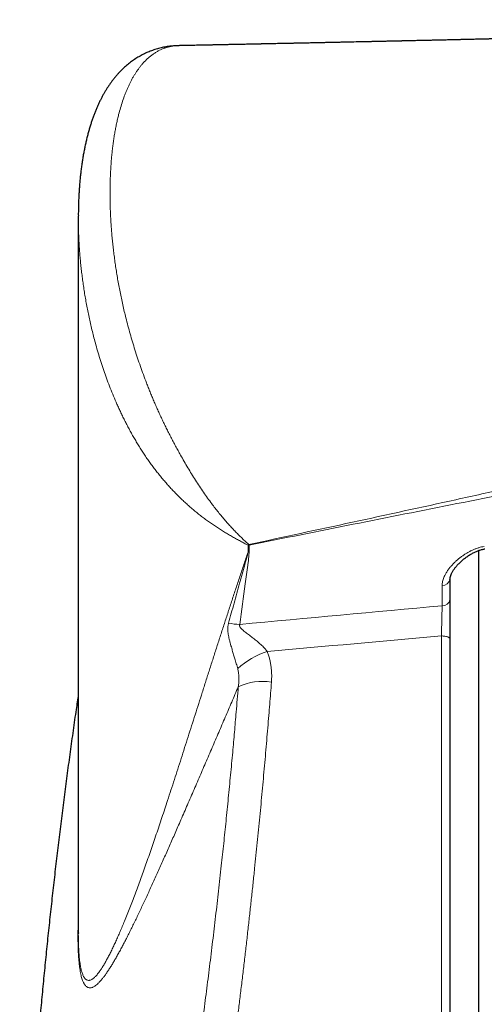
# Model space of a CAD drawing. Header units: millimetres. Extents: x 8 to 754, y 12 to 417.
# Tile 21 of 69: x 241 to 258, y 378 to 412. Entities that reach past the tile are written whole.
import ezdxf

# ---------------------------------------------------------------- set-up
doc = ezdxf.new("R2010")
doc.units = ezdxf.units.MM

msp = doc.modelspace()

# ---------------------------------------------------------------- linework, layer by layer
at = {"color": 7, "linetype": 'Continuous', "lineweight": 30}
for p, q in [((246.951, 411.154), (246.925, 411.153)), ((243.471, 405.179), (243.471, 380.29)), ((243.472, 405.123), (243.472, 405.232)), ((257.4, 381.642), (257.4, 393.589)), ((256.4, 392.582), (256.4, 392.587)), ((256.4, 392.587), (256.4, 391.88)), ((256.4, 390.514), (256.4, 355.442)), ((257.4, 355.642), (257.4, 381.642)), ((243.472, 380.29), (243.471, 380.247))]:
    msp.add_line(p, q, dxfattribs=at)
at = {"color": 252, "linetype": 'Continuous', "lineweight": 0}
for p, q in [((249.374, 393.526), (249.374, 393.774)), ((249.411, 393.776), (249.411, 393.528)), ((256.126, 391.669), (256.126, 392.376)), ((256.1, 355.142), (256.1, 390.615))]:
    msp.add_line(p, q, dxfattribs=at)
at = {"color": 252, "linetype": 'Continuous', "lineweight": 0, "flags": 128}
msp.add_lwpolyline([(256.1, 390.615), (256.131, 390.615), (256.162, 390.613), (256.193, 390.61), (256.222, 390.606), (256.25, 390.602), (256.276, 390.596), (256.301, 390.589), (256.323, 390.582), (256.343, 390.573), (256.36, 390.564), (256.374, 390.555), (256.385, 390.545), (256.393, 390.535), (256.398, 390.524), (256.4, 390.514)], dxfattribs=at)
at = {"color": 252, "linetype": 'Continuous', "lineweight": 0}
for centre, radius, start, end in [((248.44, 395.066), 1.594, 305.8633, 307.2455), ((249.305, 395.463), 1.69, 272.3233, 273.5691), ((255.161, 395.38), 5.97, 195.3789, 195.5882), ((249.305, 395.215), 1.69, 272.3233, 273.5691), ((256.145, 392.637), 0.261, 265.9901, 347.8922), ((256.145, 391.927), 0.259, 265.7902, 349.5628), ((249.098, 392.729), 1.712, 256.4558, 269.5852), ((250.847, 387.503), 2.694, 107.3273, 132.8364), ((249.865, 387.108), 1.927, 80.31, 115.4995)]:
    msp.add_arc(centre, radius, start, end, dxfattribs=at)
for centre, major_axis, ratio, start_param, end_param in [((388.776, 382.346), (311.722, 19.521), 0.062137, 2.006457, 2.031566), ((388.864, 381.642), (311.723, 18.806), 0.059895, 2.00714, 2.028721)]:
    msp.add_ellipse(centre, major_axis=major_axis, ratio=ratio, start_param=start_param, end_param=end_param, dxfattribs=at)
at = {"color": 7, "linetype": 'Continuous', "lineweight": 30}
for points, knots in [([(277.071, 412.059), (277.07, 412.059), (277.057, 412.058), (277.027, 412.056), (276.983, 412.053), (276.936, 412.05), (276.865, 412.046), (276.774, 412.04), (276.657, 412.033), (276.536, 412.026), (276.405, 412.018), (276.268, 412.01), (276.125, 412.002), (275.973, 411.994), (275.813, 411.985), (275.644, 411.976), (275.465, 411.966), (275.304, 411.957), (275.162, 411.95), (275.043, 411.944), (274.922, 411.938), (274.803, 411.932), (274.691, 411.926), (274.59, 411.921), (274.499, 411.917), (274.425, 411.913), (274.365, 411.91), (274.319, 411.908), (274.279, 411.906), (274.244, 411.905), (274.211, 411.903), (274.171, 411.901), (274.121, 411.899), (274.06, 411.896), (273.991, 411.893), (273.905, 411.889), (273.801, 411.884), (273.681, 411.878), (273.577, 411.874), (273.493, 411.87), (273.43, 411.867), (273.371, 411.864), (273.32, 411.862), (273.277, 411.86), (273.245, 411.859), (273.22, 411.858), (273.197, 411.857), (273.17, 411.856), (273.134, 411.854), (273.09, 411.852), (273.037, 411.85), (272.981, 411.847), (272.875, 411.843), (272.725, 411.836), (272.573, 411.83), (272.468, 411.826), (272.411, 411.823), (272.359, 411.821), (272.314, 411.819), (272.275, 411.818), (272.244, 411.816), (272.22, 411.815), (272.198, 411.815), (272.173, 411.814), (272.14, 411.812), (272.083, 411.81), (272.003, 411.807), (271.906, 411.803), (271.808, 411.799), (271.711, 411.795), (271.612, 411.791), (271.498, 411.787), (271.366, 411.782), (271.249, 411.777), (271.16, 411.774), (271.104, 411.772), (271.056, 411.77), (271.017, 411.768), (270.988, 411.767), (270.966, 411.766), (270.949, 411.766), (270.931, 411.765), (270.909, 411.764), (270.88, 411.763), (270.841, 411.762), (270.793, 411.76), (270.736, 411.758), (270.656, 411.755), (270.557, 411.751), (270.443, 411.747), (270.337, 411.743), (270.237, 411.739), (270.143, 411.736), (270.054, 411.733), (269.966, 411.73), (269.892, 411.727), (269.829, 411.725), (269.78, 411.723), (269.73, 411.721), (269.681, 411.72), (269.635, 411.718), (269.596, 411.717), (269.564, 411.716), (269.539, 411.715), (269.517, 411.714), (269.493, 411.713), (269.463, 411.712), (269.426, 411.711), (269.383, 411.709), (269.331, 411.708), (269.273, 411.706), (269.211, 411.703), (269.144, 411.701), (269.065, 411.698), (268.971, 411.695), (268.886, 411.692), (268.82, 411.69), (268.78, 411.689), (268.745, 411.688), (268.716, 411.687), (268.691, 411.686), (268.666, 411.685), (268.638, 411.684), (268.604, 411.683), (268.565, 411.682), (268.506, 411.68), (268.428, 411.677), (268.337, 411.674), (268.249, 411.671), (268.167, 411.669), (268.094, 411.666), (268.033, 411.664), (267.984, 411.663), (267.941, 411.661), (267.905, 411.66), (267.871, 411.659), (267.833, 411.658), (267.788, 411.657), (267.734, 411.655), (267.675, 411.653), (267.547, 411.649), (267.406, 411.644), (267.255, 411.64), (267.159, 411.637), (267.068, 411.634), (266.986, 411.631), (266.912, 411.629), (266.845, 411.627), (266.783, 411.625), (266.722, 411.623), (266.657, 411.621), (266.585, 411.619), (266.49, 411.616), (266.372, 411.613), (266.232, 411.609), (266.114, 411.605), (266.024, 411.602), (265.966, 411.601), (265.915, 411.599), (265.871, 411.598), (265.835, 411.597), (265.808, 411.596), (265.786, 411.595), (265.765, 411.595), (265.738, 411.594), (265.704, 411.593), (265.663, 411.592), (265.615, 411.59), (265.532, 411.588), (265.419, 411.585), (265.294, 411.581), (265.189, 411.578), (265.102, 411.576), (265.019, 411.573), (264.942, 411.571), (264.876, 411.569), (264.822, 411.568), (264.783, 411.566), (264.757, 411.566), (264.738, 411.565), (264.716, 411.565), (264.689, 411.564), (264.654, 411.563), (264.613, 411.562), (264.568, 411.56), (264.521, 411.559), (264.446, 411.557), (264.343, 411.554), (264.209, 411.55), (264.073, 411.547), (263.958, 411.543), (263.866, 411.541), (263.798, 411.539), (263.729, 411.537), (263.662, 411.535), (263.601, 411.534), (263.55, 411.532), (263.513, 411.531), (263.487, 411.531), (263.469, 411.53), (263.45, 411.53), (263.427, 411.529), (263.394, 411.528), (263.349, 411.527), (263.291, 411.525), (263.221, 411.523), (263.142, 411.521), (263.059, 411.519), (262.978, 411.517), (262.9, 411.515), (262.805, 411.512), (262.695, 411.509), (262.574, 411.506), (262.459, 411.503), (262.367, 411.501), (262.294, 411.499), (262.239, 411.497), (262.188, 411.496), (262.142, 411.495), (262.105, 411.494), (262.069, 411.493), (262.027, 411.492), (261.974, 411.49), (261.912, 411.489), (261.84, 411.487), (261.76, 411.485), (261.673, 411.483), (261.579, 411.48), (261.484, 411.478), (261.388, 411.475), (261.29, 411.473), (261.19, 411.47), (261.092, 411.468), (261, 411.466), (260.917, 411.463), (260.842, 411.462), (260.775, 411.46), (260.714, 411.458), (260.658, 411.457), (260.607, 411.456), (260.553, 411.454), (260.493, 411.453), (260.424, 411.451), (260.349, 411.449), (260.277, 411.447), (260.208, 411.446), (260.143, 411.444), (260.075, 411.442), (260.006, 411.441), (259.937, 411.439), (259.877, 411.438), (259.828, 411.436), (259.79, 411.435), (259.758, 411.435), (259.729, 411.434), (259.699, 411.433), (259.662, 411.432), (259.615, 411.431), (259.557, 411.43), (259.493, 411.428), (259.425, 411.427), (259.293, 411.423), (259.162, 411.42), (259.034, 411.417), (258.976, 411.416), (258.925, 411.414), (258.882, 411.413), (258.842, 411.412), (258.803, 411.411), (258.759, 411.41), (258.707, 411.409), (258.636, 411.407), (258.55, 411.405), (258.449, 411.403), (258.346, 411.401), (258.258, 411.398), (258.182, 411.397), (258.121, 411.395), (258.06, 411.394), (258.003, 411.392), (257.956, 411.391), (257.921, 411.39), (257.894, 411.39), (257.869, 411.389), (257.84, 411.389), (257.804, 411.388), (257.76, 411.387), (257.704, 411.385), (257.634, 411.384), (257.552, 411.382), (257.467, 411.38), (257.378, 411.378), (257.288, 411.376), (257.194, 411.373), (257.115, 411.372), (257.052, 411.37), (257.008, 411.369), (256.967, 411.368), (256.932, 411.367), (256.902, 411.367), (256.877, 411.366), (256.853, 411.366), (256.827, 411.365), (256.795, 411.364), (256.755, 411.363), (256.709, 411.362), (256.66, 411.361), (256.611, 411.36), (256.563, 411.359), (256.496, 411.357), (256.413, 411.355), (256.315, 411.353), (256.228, 411.351), (256.151, 411.349), (256.086, 411.348), (256.032, 411.347), (255.988, 411.346), (255.949, 411.345), (255.914, 411.344), (255.881, 411.343), (255.845, 411.342), (255.8, 411.341), (255.736, 411.34), (255.653, 411.338), (255.552, 411.336), (255.444, 411.333), (255.34, 411.331), (255.242, 411.329), (255.151, 411.327), (255.06, 411.325), (254.97, 411.323), (254.895, 411.321), (254.838, 411.32), (254.799, 411.319), (254.765, 411.318), (254.735, 411.318), (254.709, 411.317), (254.681, 411.316), (254.646, 411.316), (254.603, 411.315), (254.551, 411.314), (254.492, 411.312), (254.429, 411.311), (254.364, 411.309), (254.3, 411.308), (254.237, 411.307), (254.168, 411.305), (254.095, 411.303), (254.017, 411.302), (253.94, 411.3), (253.865, 411.298), (253.798, 411.297), (253.742, 411.296), (253.698, 411.295), (253.66, 411.294), (253.629, 411.293), (253.603, 411.293), (253.58, 411.292), (253.553, 411.292), (253.517, 411.291), (253.473, 411.29), (253.422, 411.289), (253.283, 411.286), (253.056, 411.281), (252.823, 411.276), (252.67, 411.272), (252.598, 411.271), (252.53, 411.269), (252.472, 411.268), (252.425, 411.267), (252.389, 411.266), (252.358, 411.266), (252.325, 411.265), (252.287, 411.264), (252.237, 411.263), (252.177, 411.262), (252.108, 411.26), (252.035, 411.259), (251.949, 411.257), (251.853, 411.255), (251.747, 411.253), (251.646, 411.251), (251.548, 411.248), (251.454, 411.247), (251.369, 411.245), (251.292, 411.243), (251.227, 411.242), (251.173, 411.241), (251.127, 411.24), (251.083, 411.239), (251.038, 411.238), (250.99, 411.237), (250.928, 411.235), (250.85, 411.234), (250.752, 411.232), (250.654, 411.23), (250.555, 411.228), (250.454, 411.226), (250.344, 411.223), (250.248, 411.221), (250.169, 411.22), (250.11, 411.218), (250.049, 411.217), (249.988, 411.216), (249.929, 411.215), (249.877, 411.214), (249.836, 411.213), (249.804, 411.212), (249.781, 411.212), (249.762, 411.211), (249.745, 411.211), (249.726, 411.21), (249.703, 411.21), (249.677, 411.209), (249.64, 411.209), (249.591, 411.208), (249.53, 411.206), (249.467, 411.205), (249.366, 411.203), (249.229, 411.2), (249.055, 411.197), (248.882, 411.193), (248.713, 411.19), (248.549, 411.186), (248.428, 411.184), (248.35, 411.182), (248.315, 411.181), (248.282, 411.181), (248.253, 411.18), (248.227, 411.18), (248.203, 411.179), (248.178, 411.179), (248.144, 411.178), (248.099, 411.177), (248.041, 411.176), (247.973, 411.175), (247.899, 411.173), (247.806, 411.171), (247.699, 411.169), (247.58, 411.167), (247.471, 411.164), (247.371, 411.162), (247.276, 411.161), (247.187, 411.159), (247.104, 411.157), (247.031, 411.156), (246.981, 411.155), (246.955, 411.154), (246.952, 411.154)], [0, 0, 0, 0, 0.0000491, 0.0013558, 0.0029079, 0.0044765, 0.0059973, 0.009932, 0.0135012, 0.0176208, 0.0219457, 0.026477, 0.0312055, 0.0361818, 0.0414698, 0.0470725, 0.052992, 0.0592306, 0.0630572, 0.066996, 0.0710473, 0.0750883, 0.0787934, 0.0821433, 0.0851364, 0.0877712, 0.0895041, 0.0910361, 0.0923666, 0.0934955, 0.0944877, 0.0956816, 0.0974096, 0.0994358, 0.1017268, 0.104283, 0.1080181, 0.1119946, 0.1162113, 0.1182828, 0.1204079, 0.1224102, 0.1241228, 0.1255453, 0.1265842, 0.1273838, 0.1280091, 0.1288763, 0.1300592, 0.1315286, 0.1333034, 0.1352395, 0.1371538, 0.1438066, 0.1501702, 0.1522267, 0.1541702, 0.15589, 0.1573851, 0.1586552, 0.1596999, 0.1604785, 0.1610787, 0.1618598, 0.1629472, 0.1643411, 0.1675633, 0.1708202, 0.1740537, 0.1772635, 0.1804951, 0.1838738, 0.1885706, 0.1935378, 0.1955616, 0.1974357, 0.199031, 0.200347, 0.2012718, 0.2019811, 0.2024776, 0.2030076, 0.2037311, 0.2046481, 0.2059775, 0.2075762, 0.2094445, 0.2115827, 0.2155531, 0.2193054, 0.2228387, 0.2261525, 0.2292461, 0.2321253, 0.2349995, 0.237972, 0.2395684, 0.2411918, 0.2428423, 0.24452, 0.2460913, 0.2473916, 0.2484813, 0.2492601, 0.249869, 0.2506451, 0.2516533, 0.2528614, 0.2542695, 0.2560002, 0.2579536, 0.2600408, 0.2622358, 0.2645389, 0.2679449, 0.2715632, 0.2730429, 0.2744332, 0.2755947, 0.2765269, 0.2773378, 0.2780852, 0.2790129, 0.280121, 0.2814097, 0.2828791, 0.2860531, 0.2891095, 0.2920071, 0.2947457, 0.2973249, 0.2991911, 0.3008287, 0.3022361, 0.3034132, 0.3044316, 0.3056646, 0.3071658, 0.3089353, 0.310972, 0.313122, 0.3216635, 0.3249385, 0.3281983, 0.3312143, 0.3339474, 0.3363971, 0.3386056, 0.3405945, 0.3425357, 0.3446812, 0.3470833, 0.3497423, 0.3541047, 0.3587757, 0.3637557, 0.3657969, 0.3677645, 0.3694755, 0.3709279, 0.3721216, 0.3730564, 0.3736516, 0.3742863, 0.375168, 0.3762969, 0.3776732, 0.3792968, 0.3810853, 0.385911, 0.3905755, 0.3935179, 0.3963921, 0.3991981, 0.4018015, 0.404006, 0.4058094, 0.4072115, 0.4078754, 0.4084069, 0.40909, 0.4100163, 0.4111859, 0.4125716, 0.4141094, 0.415647, 0.417181, 0.4215982, 0.4259856, 0.4304675, 0.4351955, 0.4373986, 0.4396514, 0.4419541, 0.444286, 0.4463416, 0.4480188, 0.4493174, 0.4500706, 0.4505939, 0.4511514, 0.4519131, 0.452879, 0.4544528, 0.4563771, 0.458652, 0.4614452, 0.4642419, 0.4669421, 0.4695457, 0.4720525, 0.4764046, 0.4804296, 0.4841749, 0.4877949, 0.4896456, 0.4914651, 0.4932365, 0.4947663, 0.4959999, 0.4969637, 0.4983944, 0.5001464, 0.50222, 0.5046152, 0.5073233, 0.5102424, 0.5133445, 0.51663, 0.51973, 0.5229779, 0.5263737, 0.5296907, 0.532742, 0.53548, 0.5379611, 0.5401888, 0.5422154, 0.5440585, 0.5457179, 0.5473649, 0.5493645, 0.5517603, 0.5542412, 0.5567969, 0.5589277, 0.5611172, 0.5633654, 0.5656724, 0.5680324, 0.5701967, 0.5716661, 0.572932, 0.5739944, 0.5748614, 0.575802, 0.5769457, 0.5785865, 0.58052, 0.5827296, 0.5849926, 0.5872401, 0.5959183, 0.5980599, 0.5999913, 0.6016864, 0.6031449, 0.6043668, 0.6055875, 0.6070667, 0.6088043, 0.6107248, 0.6141193, 0.617447, 0.620779, 0.6243566, 0.6263155, 0.6283458, 0.6304474, 0.6323981, 0.6339621, 0.6351394, 0.6359298, 0.6366504, 0.6376127, 0.6388193, 0.6402703, 0.6419658, 0.6444833, 0.6472456, 0.6500936, 0.6530273, 0.6560469, 0.6591523, 0.6623437, 0.6639383, 0.6654453, 0.6667836, 0.667953, 0.6689535, 0.6697852, 0.6704652, 0.6713339, 0.6723876, 0.6737001, 0.6752716, 0.6769637, 0.6786017, 0.6801851, 0.6817138, 0.6852961, 0.6885363, 0.6914341, 0.6939905, 0.6962626, 0.6978896, 0.6993567, 0.7006639, 0.7018111, 0.7028048, 0.7039577, 0.7054418, 0.7072486, 0.7103776, 0.7137381, 0.7173303, 0.7211035, 0.72413, 0.7271536, 0.7301742, 0.7331919, 0.7361421, 0.7376068, 0.7389082, 0.7400463, 0.7410211, 0.7418359, 0.7427154, 0.743794, 0.7452776, 0.7470237, 0.7490323, 0.7511845, 0.7533239, 0.7554497, 0.757562, 0.7596607, 0.7622799, 0.7648777, 0.767454, 0.7700082, 0.7723684, 0.7740852, 0.7755748, 0.7768371, 0.777872, 0.7786795, 0.7793361, 0.7802115, 0.7813977, 0.7828949, 0.7846561, 0.7864534, 0.7967754, 0.8073349, 0.8096988, 0.8120776, 0.8144323, 0.8165072, 0.8179085, 0.8191081, 0.8201061, 0.8210251, 0.8223275, 0.8239768, 0.8259731, 0.8283165, 0.8308295, 0.833269, 0.8369509, 0.8404475, 0.8437586, 0.8471002, 0.8502282, 0.8530914, 0.8556561, 0.8579223, 0.8595826, 0.8610389, 0.8624657, 0.8639598, 0.8655361, 0.8672355, 0.8701594, 0.8733931, 0.8769375, 0.8799701, 0.8833227, 0.8869957, 0.890989, 0.8928862, 0.8948481, 0.8968746, 0.8989658, 0.9009963, 0.9027271, 0.9041525, 0.9051491, 0.9059118, 0.9064448, 0.9069702, 0.907614, 0.9083763, 0.9092571, 0.9102564, 0.9120662, 0.914147, 0.9162835, 0.9184207, 0.9242071, 0.9299992, 0.9357849, 0.9414286, 0.9468913, 0.9521695, 0.9534752, 0.9546694, 0.9557522, 0.9567235, 0.9575835, 0.9583319, 0.9591168, 0.9601231, 0.9617032, 0.9636341, 0.9659161, 0.968479, 0.9709895, 0.9752348, 0.9791752, 0.9828106, 0.9861407, 0.9891655, 0.9922528, 0.9950213, 0.9974742, 0.9996111, 1, 1, 1, 1]), ([(246.914, 411.153), (246.9, 411.152), (246.857, 411.151), (246.783, 411.146), (246.695, 411.138), (246.607, 411.127), (246.52, 411.114), (246.434, 411.098), (246.348, 411.079), (246.262, 411.057), (246.178, 411.033), (246.094, 411.007), (246.012, 410.977), (245.931, 410.946), (245.851, 410.912), (245.772, 410.875), (245.694, 410.836), (245.617, 410.794), (245.541, 410.75), (245.467, 410.703), (245.393, 410.654), (245.321, 410.603), (245.25, 410.549), (245.181, 410.493), (245.113, 410.435), (245.047, 410.374), (244.981, 410.311), (244.917, 410.245), (244.853, 410.177), (244.79, 410.105), (244.728, 410.031), (244.668, 409.954), (244.608, 409.874), (244.55, 409.791), (244.492, 409.705), (244.436, 409.616), (244.381, 409.524), (244.327, 409.429), (244.275, 409.331), (244.224, 409.229), (244.173, 409.123), (244.125, 409.014), (244.077, 408.902), (244.031, 408.786), (243.987, 408.667), (243.944, 408.544), (243.903, 408.418), (243.863, 408.287), (243.824, 408.152), (243.787, 408.013), (243.752, 407.871), (243.719, 407.725), (243.688, 407.578), (243.659, 407.428), (243.632, 407.276), (243.607, 407.122), (243.584, 406.964), (243.564, 406.804), (243.545, 406.642), (243.528, 406.476), (243.514, 406.308), (243.501, 406.137), (243.491, 405.963), (243.483, 405.787), (243.477, 405.607), (243.473, 405.424), (243.471, 405.3), (243.472, 405.235), (243.472, 405.234)], [0, 0, 0, 0, 0.004951, 0.015913, 0.026797, 0.037633, 0.048523, 0.059461, 0.070444, 0.081467, 0.092523, 0.103606, 0.114707, 0.125793, 0.136665, 0.147894, 0.159147, 0.17044, 0.181787, 0.193203, 0.204702, 0.216303, 0.228021, 0.239948, 0.251579, 0.263505, 0.275671, 0.288086, 0.300754, 0.313676, 0.326851, 0.340262, 0.353802, 0.367816, 0.382067, 0.396583, 0.411391, 0.426516, 0.441992, 0.457873, 0.47413, 0.490685, 0.507557, 0.524762, 0.542319, 0.560246, 0.578562, 0.597288, 0.616446, 0.636043, 0.656302, 0.676409, 0.69667, 0.717086, 0.737664, 0.758409, 0.779326, 0.800421, 0.8217, 0.843168, 0.864834, 0.886703, 0.908783, 0.931082, 0.95361, 0.976374, 0.999386, 1, 1, 1, 1]), ([(256.401, 392.582), (256.401, 392.59), (256.402, 392.61), (256.406, 392.642), (256.413, 392.677), (256.423, 392.712), (256.434, 392.742), (256.445, 392.768), (256.458, 392.797), (256.476, 392.831), (256.498, 392.871), (256.524, 392.911), (256.552, 392.952), (256.583, 392.993), (256.617, 393.035), (256.654, 393.078), (256.694, 393.121), (256.737, 393.164), (256.783, 393.207), (256.832, 393.251), (256.883, 393.294), (256.936, 393.335), (256.989, 393.373), (257.043, 393.41), (257.098, 393.444), (257.153, 393.476), (257.208, 393.506), (257.262, 393.533), (257.315, 393.556), (257.367, 393.577), (257.417, 393.596), (257.467, 393.611), (257.512, 393.624), (257.556, 393.634), (257.589, 393.641), (257.61, 393.644), (257.615, 393.645)], [0, 0, 0, 0, 0.022572, 0.054587, 0.085759, 0.115822, 0.144814, 0.162727, 0.180801, 0.211794, 0.242962, 0.27444, 0.306347, 0.338781, 0.37183, 0.405567, 0.44005, 0.475329, 0.51144, 0.548051, 0.58578, 0.622081, 0.65744, 0.692009, 0.725844, 0.759164, 0.79089, 0.821163, 0.849998, 0.877438, 0.903569, 0.928555, 0.952109, 0.971224, 0.992556, 1, 1, 1, 1]), ([(256.4, 391.88), (256.4, 391.854), (256.4, 391.802), (256.4, 391.715), (256.4, 391.623), (256.4, 391.525), (256.4, 391.425), (256.4, 391.321), (256.4, 391.214), (256.4, 391.105), (256.4, 390.995), (256.4, 390.886), (256.4, 390.775), (256.4, 390.676), (256.4, 390.589), (256.4, 390.539), (256.4, 390.514)], [0, 0, 0, 0, 0.072994, 0.146497, 0.221604, 0.297264, 0.370258, 0.443756, 0.518842, 0.594475, 0.667717, 0.741464, 0.816802, 0.89269, 0.946247, 1, 1, 1, 1]), ([(243.471, 388.582), (243.446, 388.409), (243.384, 387.989), (243.289, 387.322), (243.186, 386.582), (243.086, 385.841), (242.988, 385.101), (242.894, 384.36), (242.802, 383.618), (242.713, 382.876), (242.627, 382.134), (242.544, 381.392), (242.463, 380.649), (242.385, 379.906), (242.31, 379.163), (242.238, 378.419), (242.169, 377.675), (242.102, 376.931), (242.039, 376.187), (241.978, 375.442), (241.919, 374.698), (241.864, 373.953), (241.812, 373.207), (241.762, 372.462), (241.715, 371.716), (241.671, 370.971), (241.629, 370.225), (241.596, 369.579), (241.577, 369.182), (241.57, 369.034)], [0, 0, 0, 0, 0.026797, 0.064819, 0.102841, 0.140863, 0.178885, 0.216908, 0.25493, 0.292952, 0.330974, 0.368996, 0.407018, 0.44504, 0.483062, 0.521084, 0.559106, 0.597128, 0.63515, 0.673171, 0.711193, 0.749214, 0.787236, 0.825257, 0.863278, 0.901299, 0.939319, 0.97734, 1, 1, 1, 1])]:
    msp.add_open_spline(points, degree=3, knots=knots, dxfattribs=at)
at = {"color": 252, "linetype": 'Continuous', "lineweight": 0}
for points, knots in [([(246.952, 411.153), (246.94, 411.153), (246.892, 411.153), (246.809, 411.146), (246.7, 411.13), (246.591, 411.106), (246.483, 411.073), (246.377, 411.032), (246.275, 410.985), (246.176, 410.93), (246.081, 410.868), (245.988, 410.799), (245.899, 410.725), (245.814, 410.643), (245.737, 410.562), (245.667, 410.481), (245.604, 410.402), (245.544, 410.32), (245.485, 410.235), (245.429, 410.146), (245.374, 410.055), (245.322, 409.96), (245.272, 409.863), (245.224, 409.763), (245.177, 409.661), (245.133, 409.555), (245.076, 409.412), (245.01, 409.227), (244.938, 408.996), (244.88, 408.786), (244.835, 408.599), (244.799, 408.439), (244.767, 408.276), (244.737, 408.11), (244.709, 407.942), (244.685, 407.772), (244.662, 407.599), (244.643, 407.423), (244.626, 407.246), (244.611, 407.066), (244.599, 406.884), (244.589, 406.701), (244.581, 406.515), (244.576, 406.327), (244.574, 406.137), (244.573, 405.945), (244.576, 405.75), (244.58, 405.552), (244.588, 405.352), (244.597, 405.151), (244.61, 404.947), (244.624, 404.742), (244.642, 404.535), (244.662, 404.326), (244.684, 404.115), (244.71, 403.903), (244.738, 403.688), (244.769, 403.472), (244.803, 403.254), (244.839, 403.035), (244.879, 402.813), (244.922, 402.59), (244.968, 402.365), (245.018, 402.138), (245.07, 401.91), (245.13, 401.666), (245.197, 401.405), (245.273, 401.128), (245.354, 400.849), (245.44, 400.567), (245.532, 400.283), (245.63, 399.997), (245.734, 399.709), (245.826, 399.463), (245.904, 399.263), (245.966, 399.107), (246.03, 398.951), (246.096, 398.794), (246.163, 398.637), (246.233, 398.48), (246.304, 398.323), (246.378, 398.165), (246.453, 398.007), (246.53, 397.85), (246.609, 397.692), (246.689, 397.535), (246.771, 397.378), (246.855, 397.221), (246.941, 397.064), (247.04, 396.887), (247.153, 396.688), (247.281, 396.468), (247.411, 396.251), (247.546, 396.036), (247.683, 395.824), (247.824, 395.616), (247.968, 395.412), (248.104, 395.228), (248.23, 395.064), (248.347, 394.917), (248.464, 394.773), (248.582, 394.633), (248.702, 394.497), (248.823, 394.365), (248.944, 394.237), (249.07, 394.11), (249.199, 393.984), (249.312, 393.879), (249.381, 393.818), (249.405, 393.797)], [0, 0, 0, 0, 0.002641, 0.011338, 0.020045, 0.029425, 0.038817, 0.048245, 0.057674, 0.067141, 0.076608, 0.086109, 0.095611, 0.105143, 0.114675, 0.122461, 0.13025, 0.13806, 0.145869, 0.15369, 0.161511, 0.169367, 0.177223, 0.185087, 0.192952, 0.200854, 0.208756, 0.224574, 0.240442, 0.256322, 0.266566, 0.276811, 0.287065, 0.297319, 0.307582, 0.317846, 0.328117, 0.338389, 0.348669, 0.358949, 0.369236, 0.379523, 0.389818, 0.400112, 0.410413, 0.420715, 0.431181, 0.441646, 0.452119, 0.462592, 0.473075, 0.483558, 0.494049, 0.50454, 0.515044, 0.525547, 0.53606, 0.546573, 0.557099, 0.567626, 0.578164, 0.588701, 0.599254, 0.609806, 0.620374, 0.630941, 0.643432, 0.655931, 0.668439, 0.680956, 0.693484, 0.706024, 0.718576, 0.731143, 0.737829, 0.744515, 0.751212, 0.757909, 0.764619, 0.771328, 0.778051, 0.784773, 0.791511, 0.798248, 0.805001, 0.811754, 0.818524, 0.825294, 0.832084, 0.838873, 0.848525, 0.858194, 0.867926, 0.877659, 0.887471, 0.897282, 0.90716, 0.917058, 0.924716, 0.932382, 0.940079, 0.947776, 0.955507, 0.963238, 0.970996, 0.978762, 0.987142, 0.995529, 1, 1, 1, 1]), ([(249.374, 393.774), (249.343, 393.79), (249.266, 393.829), (249.143, 393.894), (249.006, 393.969), (248.868, 394.046), (248.729, 394.126), (248.59, 394.209), (248.451, 394.295), (248.312, 394.385), (248.173, 394.477), (248.034, 394.573), (247.896, 394.672), (247.759, 394.775), (247.625, 394.88), (247.494, 394.988), (247.366, 395.097), (247.24, 395.209), (247.115, 395.324), (246.992, 395.443), (246.871, 395.564), (246.752, 395.687), (246.636, 395.814), (246.521, 395.943), (246.409, 396.074), (246.299, 396.207), (246.192, 396.342), (246.087, 396.479), (245.984, 396.618), (245.884, 396.759), (245.786, 396.902), (245.691, 397.046), (245.599, 397.191), (245.51, 397.338), (245.423, 397.485), (245.338, 397.633), (245.256, 397.782), (245.176, 397.931), (245.099, 398.081), (245.025, 398.232), (244.952, 398.382), (244.882, 398.533), (244.795, 398.726), (244.694, 398.961), (244.582, 399.237), (244.477, 399.513), (244.378, 399.788), (244.286, 400.062), (244.2, 400.335), (244.12, 400.606), (244.049, 400.861), (243.987, 401.1), (243.932, 401.322), (243.881, 401.544), (243.833, 401.764), (243.789, 401.984), (243.748, 402.201), (243.709, 402.418), (243.674, 402.633), (243.642, 402.847), (243.613, 403.06), (243.587, 403.271), (243.563, 403.48), (243.542, 403.688), (243.524, 403.895), (243.509, 404.1), (243.496, 404.303), (243.486, 404.505), (243.478, 404.705), (243.474, 404.903), (243.472, 405.043), (243.472, 405.115), (243.472, 405.123)], [0, 0, 0, 0, 0.007785, 0.019106, 0.030434, 0.04179, 0.053145, 0.064536, 0.075927, 0.087358, 0.098789, 0.110263, 0.121737, 0.13325, 0.144775, 0.15593, 0.167096, 0.178298, 0.189501, 0.200745, 0.211989, 0.223274, 0.234559, 0.245883, 0.257208, 0.268566, 0.279933, 0.291396, 0.302859, 0.314354, 0.325849, 0.337374, 0.348898, 0.360449, 0.371999, 0.383575, 0.39515, 0.406747, 0.418345, 0.429963, 0.441581, 0.453217, 0.464853, 0.486214, 0.5076, 0.529008, 0.550434, 0.571879, 0.59334, 0.614816, 0.636306, 0.654285, 0.672265, 0.69027, 0.708274, 0.726305, 0.744336, 0.762386, 0.780436, 0.79851, 0.816585, 0.834676, 0.852767, 0.870881, 0.888995, 0.907123, 0.925251, 0.943398, 0.961544, 0.979703, 0.997862, 1, 1, 1, 1]), ([(249.405, 393.797), (250.605, 394.055), (253.007, 394.571), (256.007, 395.225), (258.406, 395.753), (260.205, 396.153), (262.003, 396.555), (263.801, 396.962), (265.599, 397.372), (267.397, 397.785), (269.194, 398.201), (270.924, 398.605), (272.587, 398.994), (274.183, 399.369), (275.783, 399.744), (277.384, 400.12), (278.99, 400.496), (280.599, 400.87), (281.673, 401.118), (282.21, 401.242)], [0, 0, 0, 0, 0.109606, 0.219213, 0.274034, 0.328855, 0.383676, 0.438498, 0.493346, 0.548195, 0.603045, 0.657896, 0.706557, 0.755297, 0.804038, 0.852957, 0.901876, 0.950938, 1, 1, 1, 1]), ([(282.428, 400.165), (281.172, 399.932), (278.658, 399.465), (274.89, 398.758), (271.17, 398.052), (267.5, 397.347), (263.879, 396.644), (260.26, 395.935), (256.642, 395.22), (253.026, 394.5), (250.616, 394.018), (249.411, 393.776)], [0, 0, 0, 0, 0.113967, 0.227934, 0.341901, 0.451585, 0.561268, 0.670951, 0.780634, 0.890317, 1, 1, 1, 1]), ([(256.126, 392.376), (256.127, 392.399), (256.129, 392.445), (256.141, 392.514), (256.16, 392.583), (256.185, 392.652), (256.221, 392.73), (256.269, 392.817), (256.331, 392.912), (256.403, 393.005), (256.481, 393.094), (256.563, 393.177), (256.647, 393.254), (256.731, 393.325), (256.821, 393.393), (256.915, 393.457), (257.014, 393.517), (257.112, 393.57), (257.209, 393.615), (257.303, 393.653), (257.4, 393.686), (257.497, 393.713), (257.562, 393.724), (257.593, 393.73)], [0, 0, 0, 0, 0.039355, 0.078847, 0.118437, 0.158025, 0.197462, 0.255371, 0.313454, 0.371638, 0.429801, 0.487777, 0.538416, 0.589249, 0.640138, 0.690975, 0.741689, 0.792248, 0.834588, 0.877055, 0.919466, 0.961729, 1, 1, 1, 1]), ([(243.471, 380.247), (243.472, 380.202), (243.472, 380.107), (243.475, 379.97), (243.479, 379.837), (243.485, 379.71), (243.492, 379.59), (243.501, 379.477), (243.512, 379.371), (243.523, 379.273), (243.537, 379.182), (243.551, 379.099), (243.567, 379.023), (243.585, 378.954), (243.603, 378.892), (243.623, 378.837), (243.644, 378.79), (243.666, 378.749), (243.689, 378.714), (243.713, 378.686), (243.741, 378.661), (243.772, 378.643), (243.806, 378.632), (243.843, 378.63), (243.88, 378.637), (243.918, 378.651), (243.954, 378.672), (243.988, 378.695), (244.018, 378.72), (244.05, 378.749), (244.084, 378.785), (244.122, 378.828), (244.164, 378.88), (244.214, 378.947), (244.272, 379.031), (244.338, 379.136), (244.406, 379.252), (244.474, 379.376), (244.544, 379.508), (244.615, 379.649), (244.686, 379.798), (244.759, 379.953), (244.832, 380.116), (244.906, 380.284), (244.981, 380.459), (245.061, 380.651), (245.147, 380.861), (245.238, 381.091), (245.33, 381.327), (245.422, 381.57), (245.516, 381.82), (245.61, 382.075), (245.704, 382.335), (245.8, 382.601), (245.895, 382.873), (245.991, 383.149), (246.088, 383.429), (246.185, 383.715), (246.282, 384.004), (246.38, 384.297), (246.479, 384.594), (246.584, 384.913), (246.695, 385.253), (246.812, 385.616), (246.931, 385.983), (247.05, 386.354), (247.169, 386.728), (247.29, 387.106), (247.412, 387.488), (247.534, 387.872), (247.658, 388.259), (247.782, 388.649), (247.907, 389.042), (248.033, 389.437), (248.161, 389.835), (248.289, 390.235), (248.419, 390.638), (248.55, 391.043), (248.683, 391.45), (248.817, 391.86), (248.954, 392.272), (249.092, 392.687), (249.232, 393.105), (249.326, 393.385), (249.374, 393.526)], [0, 0, 0, 0, 0.005634, 0.011816, 0.018002, 0.024186, 0.030473, 0.036762, 0.04305, 0.049428, 0.055811, 0.062194, 0.068573, 0.075091, 0.081613, 0.088135, 0.094653, 0.101268, 0.107883, 0.114519, 0.121156, 0.129705, 0.138257, 0.146807, 0.155421, 0.164037, 0.172652, 0.179145, 0.185638, 0.192139, 0.19864, 0.206955, 0.215271, 0.223587, 0.236096, 0.248604, 0.261138, 0.273671, 0.286227, 0.298782, 0.311351, 0.323921, 0.336504, 0.349088, 0.361681, 0.374276, 0.389251, 0.404229, 0.41922, 0.434211, 0.449213, 0.464216, 0.479227, 0.494239, 0.509259, 0.524279, 0.539305, 0.554332, 0.569365, 0.584397, 0.599434, 0.614472, 0.632156, 0.649841, 0.667531, 0.685221, 0.702858, 0.720495, 0.738137, 0.755779, 0.773327, 0.790875, 0.808427, 0.825979, 0.843428, 0.860877, 0.87833, 0.895783, 0.913158, 0.930534, 0.947913, 0.965293, 0.982646, 1, 1, 1, 1]), ([(248.697, 391.064), (248.761, 391.293), (248.888, 391.752), (249.077, 392.427), (249.227, 392.965), (249.322, 393.314), (249.36, 393.461), (249.372, 393.515), (249.374, 393.526)], [0, 0, 0, 0, 0.282693, 0.565405, 0.824356, 0.934404, 0.987387, 1, 1, 1, 1]), ([(249.411, 393.528), (249.41, 393.517), (249.41, 393.484), (249.406, 393.429), (249.398, 393.338), (249.386, 393.223), (249.36, 393.022), (249.325, 392.759), (249.23, 392.07), (249.15, 391.489), (249.086, 391.016)], [0, 0, 0, 0, 0.012816, 0.039521, 0.06623, 0.121381, 0.176535, 0.305964, 0.435394, 1, 1, 1, 1]), ([(256.1, 390.615), (256.101, 390.635), (256.102, 390.673), (256.104, 390.74), (256.106, 390.815), (256.108, 390.899), (256.111, 390.984), (256.113, 391.069), (256.115, 391.153), (256.117, 391.234), (256.119, 391.315), (256.121, 391.393), (256.122, 391.468), (256.124, 391.539), (256.125, 391.606), (256.126, 391.648), (256.126, 391.669)], [0, 0, 0, 0, 0.053614, 0.107422, 0.18073, 0.254538, 0.32993, 0.405869, 0.478865, 0.552361, 0.627438, 0.703064, 0.775978, 0.849398, 0.924421, 1, 1, 1, 1]), ([(249.015, 389.479), (249.007, 389.507), (248.992, 389.564), (248.967, 389.651), (248.942, 389.737), (248.918, 389.819), (248.895, 389.894), (248.874, 389.967), (248.851, 390.041), (248.828, 390.116), (248.805, 390.194), (248.78, 390.281), (248.75, 390.387), (248.723, 390.491), (248.701, 390.59), (248.686, 390.673), (248.675, 390.755), (248.67, 390.829), (248.67, 390.894), (248.675, 390.952), (248.683, 391.009), (248.692, 391.045), (248.697, 391.064)], [0, 0, 0, 0, 0.046786, 0.093951, 0.142083, 0.190467, 0.230708, 0.271045, 0.315759, 0.360567, 0.405456, 0.457569, 0.520516, 0.605156, 0.661273, 0.717518, 0.774209, 0.831093, 0.873135, 0.915293, 0.957579, 1, 1, 1, 1]), ([(249.086, 391.016), (249.084, 391.01), (249.08, 390.996), (249.08, 390.975), (249.085, 390.954), (249.096, 390.927), (249.116, 390.897), (249.144, 390.865), (249.173, 390.837), (249.211, 390.803), (249.262, 390.761), (249.326, 390.712), (249.392, 390.662), (249.458, 390.613), (249.524, 390.563), (249.59, 390.511), (249.657, 390.458), (249.723, 390.403), (249.789, 390.346), (249.853, 390.286), (249.918, 390.221), (249.983, 390.151), (250.024, 390.101), (250.045, 390.075)], [0, 0, 0, 0, 0.019474, 0.039536, 0.059202, 0.078891, 0.114687, 0.15137, 0.18011, 0.208957, 0.267114, 0.326218, 0.385474, 0.443752, 0.502122, 0.560775, 0.619532, 0.679619, 0.739857, 0.800647, 0.861676, 0.930539, 1, 1, 1, 1]), ([(250.045, 390.075), (250.06, 390.032), (250.091, 389.946), (250.127, 389.814), (250.156, 389.679), (250.178, 389.541), (250.192, 389.4), (250.198, 389.264), (250.197, 389.133), (250.192, 389.049), (250.189, 389.007)], [0, 0, 0, 0, 0.126334, 0.252775, 0.379121, 0.509057, 0.639092, 0.769039, 0.884403, 1, 1, 1, 1]), ([(249.035, 388.847), (249.039, 388.872), (249.046, 388.923), (249.055, 389.014), (249.06, 389.119), (249.057, 389.219), (249.049, 389.299), (249.041, 389.359), (249.03, 389.419), (249.02, 389.459), (249.015, 389.479)], [0, 0, 0, 0, 0.120864, 0.241938, 0.428148, 0.615419, 0.711007, 0.806797, 0.903268, 1, 1, 1, 1]), ([(250.189, 389.007), (250.179, 388.88), (250.16, 388.624), (250.129, 388.239), (250.097, 387.837), (250.062, 387.417), (250.025, 386.979), (249.987, 386.54), (249.948, 386.099), (249.908, 385.656), (249.868, 385.213), (249.826, 384.768), (249.783, 384.322), (249.74, 383.874), (249.695, 383.425), (249.649, 382.976), (249.601, 382.507), (249.55, 382.018), (249.495, 381.51), (249.44, 381.002), (249.383, 380.487), (249.324, 379.965), (249.263, 379.437), (249.201, 378.91), (249.138, 378.384), (249.074, 377.859), (249.01, 377.346), (248.947, 376.845), (248.884, 376.355), (248.82, 375.867), (248.756, 375.382), (248.693, 374.913), (248.631, 374.46), (248.57, 374.025), (248.509, 373.587), (248.446, 373.148), (248.382, 372.707), (248.318, 372.269), (248.253, 371.832), (248.187, 371.398), (248.121, 370.968), (248.054, 370.54), (247.985, 370.104), (247.914, 369.661), (247.84, 369.21), (247.766, 368.764), (247.69, 368.311), (247.611, 367.852), (247.53, 367.387), (247.448, 366.928), (247.367, 366.476), (247.284, 366.03), (247.205, 365.609), (247.13, 365.212), (247.057, 364.838), (246.985, 364.47), (246.912, 364.108), (246.839, 363.751), (246.765, 363.394), (246.689, 363.037), (246.613, 362.682), (246.536, 362.333), (246.459, 361.988), (246.381, 361.649), (246.303, 361.314), (246.225, 360.986), (246.147, 360.667), (246.07, 360.357), (245.993, 360.056), (245.916, 359.764), (245.843, 359.49), (245.773, 359.235), (245.706, 358.996), (245.639, 358.763), (245.567, 358.52), (245.49, 358.267), (245.409, 358.008), (245.328, 357.759), (245.248, 357.521), (245.17, 357.299), (245.094, 357.091), (245.02, 356.897), (244.947, 356.713), (244.875, 356.539), (244.802, 356.372), (244.729, 356.213), (244.656, 356.063), (244.583, 355.924), (244.512, 355.796), (244.442, 355.68), (244.373, 355.575), (244.304, 355.482), (244.237, 355.399), (244.171, 355.328), (244.105, 355.268), (244.041, 355.22), (243.977, 355.183), (243.915, 355.157), (243.86, 355.144), (243.826, 355.143), (243.812, 355.143)], [0, 0, 0, 0, 0.008063, 0.016127, 0.02419, 0.033267, 0.042345, 0.051423, 0.0605, 0.069592, 0.078686, 0.08778, 0.096872, 0.106006, 0.115142, 0.124278, 0.133412, 0.143736, 0.154061, 0.164386, 0.17471, 0.185474, 0.196243, 0.207014, 0.217785, 0.228554, 0.239318, 0.249472, 0.259628, 0.269786, 0.279942, 0.290096, 0.299344, 0.308591, 0.317839, 0.32735, 0.336863, 0.346375, 0.355936, 0.3655, 0.375064, 0.384628, 0.394189, 0.404555, 0.414922, 0.42529, 0.435656, 0.446836, 0.458021, 0.469208, 0.480395, 0.49158, 0.50276, 0.512557, 0.522357, 0.532159, 0.54196, 0.55176, 0.561557, 0.571857, 0.582158, 0.59246, 0.60276, 0.613299, 0.623841, 0.634384, 0.644926, 0.655465, 0.665883, 0.676302, 0.68672, 0.695984, 0.70525, 0.714515, 0.723779, 0.735232, 0.746689, 0.758147, 0.769604, 0.781057, 0.791815, 0.802577, 0.813339, 0.824101, 0.834859, 0.846145, 0.857432, 0.868718, 0.879904, 0.891095, 0.902289, 0.913482, 0.924673, 0.935859, 0.947101, 0.958345, 0.96959, 0.980831, 0.992125, 1, 1, 1, 1]), ([(241.543, 368.449), (241.54, 368.37), (241.531, 368.169), (241.518, 367.852), (241.505, 367.498), (241.493, 367.147), (241.482, 366.8), (241.472, 366.456), (241.463, 366.117), (241.455, 365.782), (241.448, 365.45), (241.443, 365.123), (241.438, 364.8), (241.435, 364.482), (241.433, 364.169), (241.432, 363.859), (241.432, 363.555), (241.434, 363.259), (241.436, 362.97), (241.44, 362.689), (241.445, 362.414), (241.451, 362.143), (241.458, 361.877), (241.466, 361.616), (241.475, 361.361), (241.485, 361.111), (241.497, 360.867), (241.509, 360.627), (241.523, 360.394), (241.537, 360.167), (241.553, 359.945), (241.57, 359.729), (241.589, 359.519), (241.608, 359.315), (241.628, 359.117), (241.65, 358.925), (241.672, 358.74), (241.696, 358.562), (241.72, 358.392), (241.745, 358.229), (241.772, 358.072), (241.799, 357.922), (241.827, 357.778), (241.857, 357.641), (241.887, 357.51), (241.919, 357.386), (241.951, 357.268), (241.985, 357.157), (242.019, 357.053), (242.054, 356.955), (242.091, 356.864), (242.128, 356.78), (242.167, 356.703), (242.206, 356.633), (242.246, 356.57), (242.288, 356.514), (242.33, 356.465), (242.373, 356.423), (242.416, 356.388), (242.461, 356.361), (242.506, 356.34), (242.552, 356.327), (242.599, 356.32), (242.646, 356.32), (242.695, 356.328), (242.744, 356.342), (242.794, 356.364), (242.845, 356.393), (242.897, 356.428), (242.95, 356.471), (243.003, 356.521), (243.057, 356.579), (243.112, 356.643), (243.167, 356.714), (243.223, 356.793), (243.28, 356.878), (243.338, 356.971), (243.396, 357.071), (243.454, 357.177), (243.513, 357.29), (243.572, 357.41), (243.632, 357.536), (243.693, 357.67), (243.754, 357.81), (243.816, 357.958), (243.878, 358.112), (243.941, 358.273), (244.004, 358.441), (244.068, 358.615), (244.132, 358.797), (244.197, 358.985), (244.262, 359.18), (244.327, 359.381), (244.393, 359.589), (244.459, 359.804), (244.526, 360.025), (244.593, 360.253), (244.66, 360.486), (244.727, 360.724), (244.794, 360.969), (244.862, 361.218), (244.929, 361.475), (244.997, 361.737), (245.065, 362.005), (245.134, 362.279), (245.202, 362.559), (245.271, 362.845), (245.34, 363.137), (245.408, 363.434), (245.477, 363.737), (245.546, 364.046), (245.616, 364.36), (245.685, 364.68), (245.754, 365.004), (245.823, 365.334), (245.892, 365.67), (245.961, 366.01), (246.03, 366.354), (246.098, 366.7), (246.166, 367.05), (246.233, 367.403), (246.301, 367.762), (246.368, 368.125), (246.435, 368.492), (246.502, 368.863), (246.569, 369.239), (246.635, 369.619), (246.702, 370.003), (246.768, 370.39), (246.833, 370.782), (246.899, 371.177), (246.964, 371.576), (247.028, 371.979), (247.093, 372.384), (247.156, 372.794), (247.22, 373.206), (247.283, 373.622), (247.345, 374.037), (247.406, 374.451), (247.466, 374.864), (247.526, 375.28), (247.585, 375.698), (247.643, 376.118), (247.701, 376.541), (247.759, 376.966), (247.816, 377.392), (247.872, 377.821), (247.928, 378.251), (247.983, 378.683), (248.037, 379.116), (248.091, 379.551), (248.144, 379.988), (248.196, 380.425), (248.247, 380.863), (248.298, 381.301), (248.348, 381.741), (248.397, 382.182), (248.444, 382.605), (248.488, 383.01), (248.529, 383.398), (248.569, 383.785), (248.61, 384.177), (248.65, 384.574), (248.689, 384.974), (248.728, 385.374), (248.767, 385.774), (248.804, 386.173), (248.839, 386.555), (248.872, 386.921), (248.903, 387.27), (248.933, 387.618), (248.965, 387.997), (249, 388.407), (249.023, 388.7), (249.035, 388.847)], [0, 0, 0, 0, 0.003812, 0.009596, 0.01538, 0.021163, 0.026973, 0.032784, 0.038595, 0.044405, 0.050242, 0.056079, 0.061917, 0.067754, 0.073616, 0.079477, 0.085345, 0.091214, 0.096929, 0.102645, 0.108361, 0.114076, 0.119817, 0.125559, 0.1313, 0.137041, 0.142808, 0.148576, 0.154344, 0.160111, 0.165905, 0.171699, 0.177493, 0.183287, 0.189104, 0.194921, 0.200745, 0.206569, 0.212287, 0.218006, 0.223724, 0.229442, 0.235186, 0.24093, 0.246674, 0.252418, 0.258187, 0.263957, 0.269727, 0.275496, 0.281291, 0.287087, 0.292884, 0.298679, 0.304497, 0.310316, 0.316141, 0.321966, 0.327729, 0.333494, 0.339258, 0.345021, 0.35081, 0.356599, 0.362389, 0.368178, 0.373993, 0.379808, 0.385623, 0.391438, 0.397279, 0.40312, 0.408961, 0.414802, 0.420666, 0.42653, 0.4324, 0.438271, 0.444103, 0.449936, 0.455768, 0.4616, 0.467458, 0.473317, 0.479176, 0.485034, 0.490918, 0.496802, 0.502687, 0.508571, 0.514482, 0.520393, 0.526304, 0.532214, 0.538148, 0.544082, 0.550023, 0.555964, 0.561859, 0.567755, 0.573651, 0.579546, 0.585467, 0.591389, 0.597312, 0.603233, 0.609181, 0.61513, 0.621079, 0.627027, 0.633002, 0.638978, 0.644954, 0.650929, 0.656928, 0.662928, 0.668934, 0.67494, 0.680862, 0.686784, 0.692712, 0.69864, 0.704592, 0.710544, 0.716496, 0.722448, 0.728426, 0.734406, 0.740385, 0.746363, 0.75237, 0.758377, 0.764384, 0.77039, 0.776424, 0.782459, 0.788495, 0.794529, 0.800436, 0.806343, 0.81225, 0.818157, 0.82409, 0.830025, 0.835959, 0.841893, 0.847854, 0.853815, 0.859777, 0.865738, 0.871727, 0.877717, 0.883707, 0.889696, 0.89571, 0.901724, 0.907746, 0.913767, 0.919071, 0.924375, 0.929684, 0.934993, 0.9405, 0.946007, 0.951514, 0.957033, 0.962553, 0.968073, 0.972939, 0.977805, 0.982674, 0.987544, 0.993771, 1, 1, 1, 1]), ([(249.035, 388.847), (248.959, 388.669), (248.807, 388.314), (248.58, 387.786), (248.354, 387.259), (248.165, 386.819), (248.014, 386.467), (247.899, 386.2), (247.785, 385.935), (247.67, 385.67), (247.555, 385.404), (247.44, 385.137), (247.325, 384.873), (247.211, 384.611), (247.098, 384.351), (246.99, 384.103), (246.886, 383.866), (246.788, 383.642), (246.69, 383.421), (246.594, 383.202), (246.498, 382.986), (246.403, 382.772), (246.309, 382.562), (246.216, 382.354), (246.123, 382.149), (246.031, 381.948), (245.941, 381.749), (245.851, 381.554), (245.762, 381.363), (245.674, 381.175), (245.587, 380.99), (245.501, 380.81), (245.415, 380.633), (245.331, 380.461), (245.248, 380.294), (245.167, 380.133), (245.087, 379.978), (245.01, 379.83), (244.933, 379.687), (244.858, 379.55), (244.784, 379.417), (244.71, 379.291), (244.638, 379.17), (244.567, 379.056), (244.497, 378.949), (244.428, 378.849), (244.36, 378.756), (244.294, 378.672), (244.229, 378.597), (244.166, 378.531), (244.104, 378.475), (244.049, 378.434), (244.001, 378.406), (243.96, 378.387), (243.92, 378.375), (243.881, 378.37), (243.843, 378.373), (243.806, 378.383), (243.771, 378.402), (243.736, 378.43), (243.702, 378.469), (243.672, 378.514), (243.648, 378.56), (243.627, 378.606), (243.607, 378.661), (243.586, 378.726), (243.566, 378.804), (243.547, 378.891), (243.53, 378.987), (243.514, 379.094), (243.501, 379.205), (243.49, 379.319), (243.481, 379.436), (243.473, 379.56), (243.467, 379.693), (243.462, 379.834), (243.46, 379.986), (243.458, 380.15), (243.459, 380.326), (243.462, 380.511), (243.466, 380.68), (243.47, 380.79), (243.471, 380.833)], [0, 0, 0, 0, 0.0273973, 0.0547994, 0.0830252, 0.1112562, 0.125985, 0.1407139, 0.1554458, 0.1701778, 0.1854332, 0.2006885, 0.2159477, 0.2312069, 0.2466708, 0.2621358, 0.2758495, 0.2895632, 0.3032802, 0.3169972, 0.3307271, 0.344457, 0.3581908, 0.3719246, 0.385675, 0.3994254, 0.4131806, 0.4269358, 0.4407052, 0.4544745, 0.4682499, 0.4820252, 0.4958112, 0.5095973, 0.5233913, 0.5371852, 0.5504961, 0.5638091, 0.5771353, 0.5904613, 0.6037987, 0.617136, 0.6304986, 0.6438611, 0.6572402, 0.6706191, 0.6840307, 0.6974422, 0.7108796, 0.7243168, 0.7377874, 0.7512677, 0.7608809, 0.7704965, 0.7801116, 0.7897242, 0.7994321, 0.8091438, 0.8188547, 0.8285615, 0.8388435, 0.8491252, 0.8560179, 0.8629118, 0.8698042, 0.8780095, 0.8862173, 0.894422, 0.9027379, 0.911057, 0.9193721, 0.9266005, 0.9338316, 0.9410598, 0.9483974, 0.9557383, 0.9630758, 0.9709858, 0.9788958, 0.9868756, 0.9948554, 1, 1, 1, 1])]:
    msp.add_open_spline(points, degree=3, knots=knots, dxfattribs=at)

doc.saveas('drawing.dxf')
